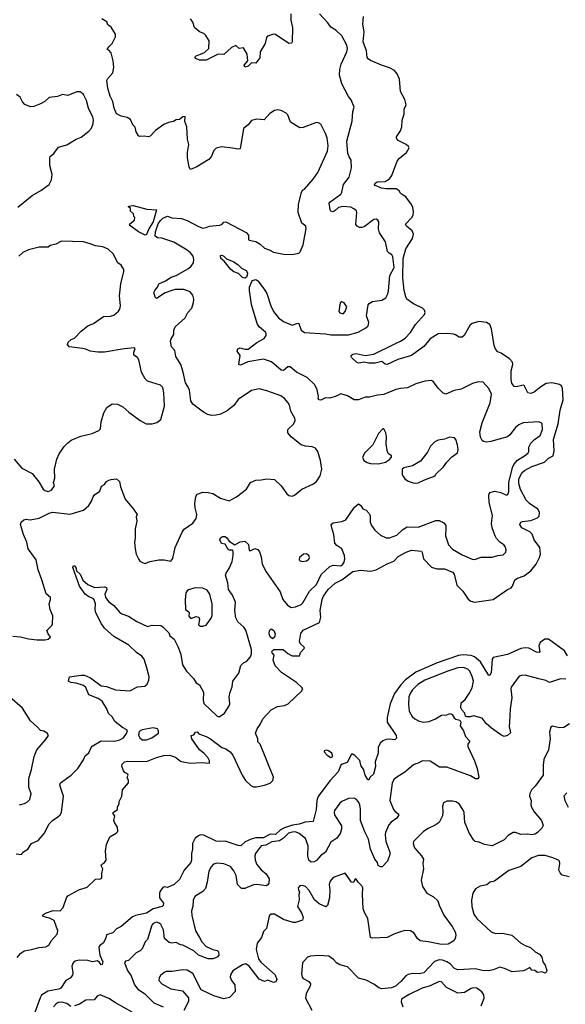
# Model space of a CAD drawing. Extents: x 2220333 to 2384341, y 721037 to 894043.
# Tile 152 of 256: x 2272798 to 2277737, y 818089 to 827006. Entities that reach past the tile are written whole.
import ezdxf

# ---------------------------------------------------------------- set-up
doc = ezdxf.new("R2010")
doc.units = 0

msp = doc.modelspace()

# ---------------------------------------------------------------- linework, layer by layer
at = {"layer": '0CON10XD'}
for points in [[(2275251.7, 827058.3), (2275252.3, 827002.3), (2275266, 826935), (2275263.9, 826806.1), (2275257.3, 826792.7), (2275235, 826792), (2275112.3, 826872.3), (2275095, 826874), (2275041.7, 826858.3), (2275032, 826845), (2275019.8, 826790.2), (2274976, 826715), (2274970.3, 826659.7), (2274935, 826613.8), (2274895, 826617.1), (2274865, 826585.8), (2274835, 826576.7), (2274830, 826595), (2274861.9, 826635), (2274856.7, 826695), (2274825, 826750), (2274785, 826746.7), (2274755, 826771.2), (2274715, 826754), (2274645, 826691.2), (2274595, 826692.7), (2274485, 826640.5), (2274425, 826639.2), (2274392, 826655), (2274386.2, 826665), (2274390, 826675), (2274435.7, 826694.3), (2274470.7, 826709.3), (2274511.2, 826745), (2274512.5, 826815), (2274484, 826864), (2274465, 826882.5), (2274425, 826897.5), (2274381.2, 826935), (2274365, 826982.5), (2274344, 827015)], [(2275335, 823798.8), (2275305, 823813.8), (2275245, 823863.3), (2275225, 823863.3), (2275185, 823830), (2275165, 823830.8), (2275076.7, 823906.7), (2275005, 823933.3), (2274862.4, 823907.6), (2274796.2, 823876.2), (2274783.1, 823883.1), (2274792.9, 823965), (2274768, 824005), (2274771.2, 824025), (2274795, 824034.2), (2274835, 824022.9), (2274865, 824022.9), (2274945, 824084.2), (2275011.7, 824118.3), (2275030, 824145), (2275029.4, 824165), (2275022.9, 824175), (2274964.8, 824224.8), (2274948, 824255), (2274897.7, 824427.7), (2274877.4, 824552.6), (2274877.5, 824585), (2274898.2, 824635), (2274906, 824645), (2274935, 824652.2), (2274955, 824640.8), (2275010, 824565), (2275035, 824528), (2275071.5, 824415), (2275094.5, 824365), (2275141.5, 824305), (2275185, 824272.7), (2275265, 824238.8), (2275315, 824259.2), (2275325, 824256.2), (2275345, 824194), (2275375, 824172.2), (2275565, 824161.5), (2275615, 824151.9), (2275775, 824152.7), (2275862.5, 824177.5), (2275930, 824215), (2275951.2, 824235), (2275958.8, 824265), (2275938, 824325), (2275953.8, 824425), (2275962.7, 824437.3), (2275992.5, 824455), (2276075, 824465.8), (2276111.3, 824488.7), (2276131.9, 824525), (2276138, 824552), (2276149.1, 824689.1), (2276187.7, 824762.3), (2276177.3, 824857.3), (2276167.6, 824877.6), (2276141.3, 824891.3), (2276126.8, 824906.8), (2276108.6, 824995), (2276054.7, 825074.7), (2276047.4, 825112.6), (2276049.2, 825175), (2276040, 825190), (2276025, 825200), (2276005, 825196), (2275915, 825130), (2275895, 825123.1), (2275875, 825124.4), (2275853.8, 825135), (2275841.7, 825151.7), (2275850.8, 825260.8), (2275845.8, 825275.8), (2275824.1, 825294.1), (2275795, 825308.1), (2275725, 825314.6), (2275684, 825306), (2275655, 825277.1), (2275635, 825267.1), (2275615, 825271.4), (2275608.5, 825285), (2275600, 825345), (2275606.2, 825355), (2275705, 825425.8), (2275715.4, 825445), (2275727.8, 825515), (2275779.7, 825580.3), (2275801.4, 825665), (2275797.8, 825735), (2275780.6, 825765), (2275769.5, 825795), (2275758.2, 825905), (2275806.8, 826086.8), (2275814.4, 826175), (2275826.5, 826215), (2275799.8, 826279.8), (2275775, 826312), (2275714.2, 826424.2), (2275693.4, 826505), (2275696.8, 826555), (2275708.7, 826605), (2275759.1, 826715), (2275764.5, 826745), (2275760.6, 826775), (2275715, 826860.8), (2275660.8, 826910.8), (2275615, 826937.1), (2275588, 826978), (2275510.7, 827060.7)], [(2274725, 825843.8), (2274625, 825856), (2274575, 825843.3), (2274555, 825822.5), (2274530, 825765), (2274509.5, 825740.5), (2274402.5, 825675), (2274345, 825650), (2274331.7, 825671.7), (2274316, 825755), (2274316.7, 825805), (2274330.4, 825875), (2274317.9, 825925), (2274310, 826035), (2274292, 826085), (2274295, 826130), (2274275, 826127.5), (2274245, 826103.8), (2274215, 826100), (2274190, 826085), (2274145, 826076.7), (2274101.7, 826058.3), (2274028.3, 826001.7), (2273977.7, 825952.3), (2273965, 825946.7), (2273925, 825952.5), (2273885, 825947.5), (2273872.5, 825955), (2273851.7, 825991.7), (2273841.7, 826031.7), (2273822.5, 826055), (2273801.7, 826101.7), (2273771.7, 826121.7), (2273715, 826131.2), (2273675, 826153.3), (2273654, 826205), (2273642, 826265), (2273616, 826315), (2273595.7, 826385), (2273587.3, 826455), (2273595.6, 826475), (2273640, 826525), (2273649.2, 826575), (2273643.8, 826635), (2273625.9, 826705.9), (2273605, 826730), (2273590, 826735), (2273605, 826760), (2273635, 826790), (2273665, 826850), (2273665.9, 826875.9), (2273625, 826937.5), (2273595, 826960), (2273586.4, 826986.4), (2273542.5, 827015)], [(2276074.4, 826594.4), (2275975, 826636), (2275951.7, 826651.7), (2275942.9, 826665), (2275936.5, 826725), (2275906.2, 826805), (2275916.3, 826896.3), (2275904.2, 826965), (2275909.4, 827035)], [(2272775, 818512.5), (2272805, 818550.4), (2272839.2, 818575), (2272905, 818584.5), (2272975, 818604.6), (2273035, 818609.1), (2273061.9, 818625), (2273085, 818667.5), (2273138, 818725), (2273142.2, 818755), (2273108.3, 818848.3), (2273068.3, 818868.3), (2273010, 818885), (2273003, 818897), (2273032.5, 818915), (2273100.9, 818939.1), (2273165, 818936.9), (2273190.4, 818965), (2273222.2, 819055), (2273235, 819070.4), (2273333.4, 819126.6), (2273409.6, 819150.4), (2273485, 819222.1), (2273527.5, 819225), (2273540, 819235), (2273540.5, 819275), (2273549.4, 819315), (2273536, 819345), (2273538.8, 819355), (2273565, 819372.9), (2273579.4, 819395), (2273574.7, 819475.3), (2273584, 819536), (2273615, 819605.7), (2273670.6, 819639.4), (2273685.7, 819655), (2273682.9, 819695), (2273655.8, 819735), (2273650, 819755), (2273660, 819795), (2273643.9, 819813.9), (2273643, 819827), (2273682.5, 819855), (2273683, 819877), (2273697.5, 819905), (2273697.5, 819925), (2273722.5, 819975), (2273728.3, 820031.7), (2273782.5, 820095), (2273782.5, 820115), (2273770, 820145), (2273780, 820165), (2273777.5, 820175), (2273749.3, 820189.3), (2273736.7, 820205), (2273723.3, 820245), (2273726.4, 820263.6), (2273747.5, 820285), (2273775, 820292), (2273945, 820286.9), (2274035, 820324.5), (2274101.7, 820341.7), (2274155, 820345.6), (2274208.3, 820328.3), (2274255, 820290.6), (2274273.8, 820283.8), (2274345, 820274.4), (2274445, 820280), (2274515, 820273.8), (2274516, 820294), (2274500.8, 820325), (2274465, 820364.4), (2274425, 820392.9), (2274356.7, 820495), (2274350, 820525), (2274375, 820530), (2274390, 820555), (2274403.3, 820556.7), (2274419.3, 820539.3), (2274485, 820515.7), (2274525, 820492.9), (2274627.5, 820415), (2274665, 820402.2), (2274704.3, 820375), (2274728.5, 820345), (2274811.5, 820165), (2274841.8, 820115), (2274890.3, 820070.3), (2274915, 820059.7), (2274940.5, 820059.5), (2275015, 820073.1), (2275065, 820090.9), (2275088.9, 820115), (2275096.7, 820145), (2274975.9, 820445.9), (2274953.8, 820465), (2274954, 820495), (2274933.8, 820545), (2274946.7, 820585), (2274975, 820623.3), (2274997.5, 820675), (2275075, 820756.7), (2275132, 820785), (2275195, 820796.3), (2275228.8, 820811.2), (2275349.5, 820925), (2275360, 820945), (2275356, 820956), (2275303.8, 821003.8), (2275169.2, 821095), (2275110, 821155), (2275093.3, 821205), (2275100.3, 821250.3), (2275083.3, 821273.3), (2275080.8, 821285), (2275097.7, 821302.3), (2275183.6, 821303.6), (2275225, 821266.7), (2275264.2, 821244.2), (2275330, 821245), (2275340, 821275), (2275376.2, 821315), (2275373.3, 821325), (2275340, 821355), (2275330, 821375), (2275343.2, 821446.8), (2275365, 821477.1), (2275512.5, 821547.5), (2275524.5, 821595), (2275518.8, 821655), (2275535.3, 821755), (2275548.4, 821785), (2275589.2, 821845), (2275655, 821904.6), (2275715, 821932.5), (2275815, 822010), (2275882.5, 822022.5), (2275975, 822010.9), (2276025, 822024.7), (2276125, 822079.2), (2276186.2, 822103.8), (2276225, 822144.3), (2276297.5, 822185), (2276345, 822202.2), (2276434.4, 822194.4), (2276442.5, 822182.5), (2276454.6, 822124.6), (2276525, 822049.2), (2276575, 822031.9), (2276645, 822032.2), (2276715, 822004.2), (2276730.5, 821985), (2276753.9, 821883.9), (2276809.4, 821829.4), (2276857.8, 821757.8), (2276881.5, 821741.5), (2276915, 821731.8), (2277085, 821754.4), (2277214.2, 821845), (2277245, 821858.5), (2277258.2, 821875), (2277281.4, 821935), (2277305, 821949.1), (2277365, 821969.5), (2277424.4, 822015), (2277472.2, 822075), (2277504.6, 822135.4), (2277512.5, 822165), (2277505.6, 822225), (2277455.2, 822295.2), (2277437.5, 822347.5), (2277415, 822369.6), (2277342.5, 822405), (2277326, 822435), (2277333.3, 822455), (2277348.9, 822461.1), (2277425, 822472.1), (2277485.5, 822494.5), (2277500, 822510), (2277504.6, 822545), (2277489.6, 822575), (2277412.3, 822625), (2277384.1, 822655), (2277331.2, 822751.2), (2277317.8, 822805), (2277317.9, 822845), (2277345, 822901.1), (2277367.5, 822925), (2277435, 822961.2), (2277549.4, 823000.6), (2277585, 823034.3), (2277627.5, 823055), (2277637.6, 823102.4), (2277630, 823205), (2277673.5, 823345), (2277690.8, 823469.2), (2277717.1, 823565), (2277711.1, 823665), (2277701.3, 823691.3), (2277685, 823702.7), (2277615, 823717.3), (2277565, 823712.1), (2277515, 823682.5), (2277455, 823633.1), (2277425, 823620), (2277397.3, 823627.3), (2277365, 823692.5), (2277355, 823697.5), (2277295, 823681.2), (2277275, 823683.8), (2277254.6, 823714.6), (2277246.4, 823745), (2277246.1, 823825), (2277261.9, 823885), (2277258.1, 823905), (2277232.5, 823935), (2277157.1, 823985), (2277125, 823999.4), (2277105, 824023.6), (2277092.5, 824055), (2277068.1, 824208.1), (2277055.2, 824245.2), (2277025, 824264.6), (2276955, 824272.9), (2276895, 824255.5), (2276871.9, 824238.1), (2276820.4, 824145), (2276805, 824131.8), (2276775, 824130.4), (2276743.5, 824153.5), (2276725, 824159), (2276675, 824164.8), (2276585, 824161.3), (2276515, 824115.9), (2276455, 824047.7), (2276343.8, 823965), (2276221.7, 823928.3), (2276125, 823884.1), (2276105, 823886.5), (2276075, 823910), (2276015.3, 823894.7), (2275955, 823895.4), (2275915, 823903.3), (2275865, 823896.9), (2275846.2, 823905), (2275806, 823945), (2275798, 823955), (2275800, 823965), (2275813.6, 823976.4), (2275845, 823982.5), (2275925, 823964.2), (2276005, 823977.5), (2276187.5, 824067.5), (2276246.4, 824093.6), (2276288, 824122), (2276335.4, 824174.6), (2276380, 824245), (2276461.9, 824335), (2276468.9, 824355), (2276462.5, 824375), (2276444.4, 824395), (2276362.3, 824432.3), (2276303.6, 824475), (2276292, 824495), (2276277.8, 824555), (2276267.4, 824667.4), (2276270.4, 824845), (2276295, 824930), (2276354.7, 825025), (2276362.9, 825065), (2276352, 825095), (2276298.6, 825135), (2276289.2, 825155), (2276349.1, 825215), (2276358.8, 825235), (2276363, 825267), (2276357.9, 825305), (2276345, 825333.1), (2276295, 825401.6), (2276255.6, 825425), (2276246.6, 825436.6), (2276232.9, 825455), (2276205, 825475.3), (2276114.7, 825474.7), (2276071.7, 825481.7), (2276015, 825504.2), (2276010, 825515), (2276014.6, 825525.4), (2276032.6, 825537.4), (2276105, 825541.5), (2276144.7, 825565.3), (2276166.2, 825595), (2276215, 825725.6), (2276237.3, 825752.7), (2276298.2, 825805), (2276322.9, 825845), (2276318.3, 825858.3), (2276298, 825875), (2276218.8, 825915), (2276208, 825935), (2276208.8, 825945), (2276245, 826000), (2276257.5, 826035), (2276260.8, 826095), (2276279.2, 826150.8), (2276277.1, 826195), (2276295.4, 826235), (2276283.5, 826285), (2276245.6, 826355), (2276237.4, 826467.4), (2276215.7, 826515), (2276190, 826545), (2276145, 826570), (2276074.4, 826594.4)], [(2272780.9, 825309.1), (2272912, 825415), (2272989.5, 825460.5), (2273065, 825513.8), (2273085.8, 825555), (2273092, 825605), (2273070, 825685), (2273070, 825755), (2273075, 825767.5), (2273105.9, 825794.1), (2273147.7, 825852.3), (2273225.8, 825874.2), (2273307.5, 825925), (2273355, 825941.2), (2273425, 825996.7), (2273448, 826025), (2273464, 826065), (2273465, 826100), (2273458.8, 826125), (2273420, 826205), (2273403.8, 826275), (2273375, 826327.5), (2273355, 826347.5), (2273345, 826353.3), (2273315, 826353.3), (2273235, 826321.2), (2273185, 826330), (2273139.3, 826310.7), (2273065, 826302.5), (2273025, 826266.7), (2272985.9, 826244.1), (2272925, 826221.2), (2272895, 826216.2), (2272845, 826238.8), (2272823.4, 826263.4), (2272801.2, 826305), (2272768.3, 826328.3)], [(2272735, 821422.5), (2272805, 821417.1), (2272877.9, 821397.9), (2272955, 821390), (2273029.3, 821390.7), (2273055, 821397.5), (2273076.1, 821413.9), (2273054.4, 821444.4), (2273044, 821476), (2273089.5, 821520.5), (2273095.9, 821534.1), (2273098.3, 821608.3), (2273073.8, 821665), (2273063.3, 821715), (2273076.7, 821755), (2273076.7, 821775), (2273036.2, 821806.2), (2272999.4, 821935), (2272963.8, 822023.8), (2272945.8, 822115), (2272873.1, 822215), (2272861.4, 822275), (2272831.4, 822345), (2272805.6, 822435), (2272812, 822455), (2272835, 822476.7), (2272855, 822483.7), (2272891.7, 822478.3), (2272975, 822492.1), (2273065, 822536.9), (2273095, 822545.4), (2273255, 822528.8), (2273375, 822565.6), (2273422.2, 822607.8), (2273449.2, 822645), (2273462, 822685), (2273475, 822703.3), (2273522.5, 822735), (2273537, 822783), (2273565, 822797.5), (2273585, 822823.3), (2273605, 822836.2), (2273626.4, 822843.6), (2273675, 822846.7), (2273700, 822825), (2273709.2, 822775), (2273752.5, 822665), (2273827.5, 822575), (2273860, 822525), (2273853.3, 822505), (2273857.5, 822465), (2273844.2, 822395.8), (2273844.3, 822315), (2273837, 822273), (2273843.8, 822213.8), (2273852.5, 822165), (2273875, 822116.7), (2273885, 822104), (2273915, 822086.2), (2273935, 822081.2), (2273975, 822100), (2274055.9, 822114.1), (2274105, 822114.2), (2274166.2, 822103.8), (2274185, 822127.5), (2274205.8, 822225), (2274267.5, 822365), (2274288, 822392), (2274365, 822445.6), (2274395, 822488.8), (2274401.8, 822525), (2274386, 822586), (2274383.1, 822625), (2274392.7, 822687.3), (2274405, 822709.2), (2274455, 822727.8), (2274505, 822725.8), (2274545.6, 822715.6), (2274615, 822671.9), (2274695, 822650), (2274760.8, 822685), (2274852, 822755), (2274886.2, 822815), (2274935, 822835.8), (2274985, 822839.2), (2275035, 822849.2), (2275105, 822840.8), (2275165.5, 822785.5), (2275215, 822712.5), (2275235, 822696), (2275265, 822691.2), (2275285, 822698.8), (2275352.5, 822755), (2275456.4, 822803.6), (2275484, 822825), (2275519.4, 822875), (2275532.7, 822935), (2275522.2, 823015), (2275495.8, 823095), (2275475.7, 823125.7), (2275445, 823139.2), (2275385, 823144.3), (2275346.8, 823156.8), (2275258.8, 823225), (2275223.8, 823265), (2275226.2, 823295), (2275276.8, 823343.2), (2275291.2, 823375), (2275288.8, 823398.8), (2275252.1, 823462.1), (2275239.2, 823515), (2275227.6, 823537.6), (2275195, 823575.8), (2275161.1, 823601.1), (2275035, 823644.4), (2274965, 823662), (2274895, 823648.8), (2274775, 823566.7), (2274735, 823513.3), (2274675.8, 823464.2), (2274615.8, 823434.2), (2274575, 823424), (2274535, 823421.2), (2274502.3, 823432.3), (2274462.7, 823452.7), (2274365, 823523.3), (2274348, 823555), (2274335, 823650), (2274320.8, 823685), (2274297.6, 823717.6), (2274278.1, 823815), (2274256.9, 823885), (2274212.5, 823955), (2274201.7, 824011.7), (2274173.5, 824043.5), (2274164, 824095), (2274169.2, 824115), (2274194.2, 824155), (2274192.5, 824195), (2274205.8, 824225), (2274294.3, 824305), (2274320.8, 824355), (2274357.5, 824395), (2274371.4, 824445), (2274374, 824475), (2274365, 824512.5), (2274340.7, 824540.7), (2274285, 824562), (2274205, 824562), (2274175, 824554), (2274115, 824532.5), (2274035, 824480), (2274023.6, 824493.6), (2274013.3, 824535), (2274020, 824555), (2274045.7, 824584.3), (2274058.8, 824615), (2274118.5, 824641.5), (2274169.2, 824675), (2274215, 824690.6), (2274325, 824754.5), (2274351.4, 824775), (2274370.6, 824805), (2274374.4, 824835), (2274367.1, 824865), (2274344.4, 824895), (2274315, 824919.5), (2274191.9, 824991.9), (2274085, 825027.8), (2274045, 825031.1), (2274025, 825046.2), (2274025.8, 825085), (2274052.5, 825157.5), (2274071.1, 825188.9), (2274095, 825209.7), (2274135, 825226.9), (2274175, 825211.9), (2274262.5, 825205), (2274315, 825188.5), (2274415, 825132.3), (2274455, 825119.6), (2274485, 825123.5), (2274515, 825136.5), (2274605.8, 825144.2), (2274627.3, 825152.7), (2274645, 825171.9), (2274665, 825176.9), (2274848.3, 825078.3), (2274868.6, 825055), (2274868.8, 825015), (2274875, 825008.8), (2274935, 824998), (2274975, 824972.9), (2275015, 824935.7), (2275055, 824922.9), (2275095, 824900.8), (2275185, 824882), (2275265, 824881.2), (2275325, 824893.3), (2275337.5, 824905), (2275364.1, 824965.9), (2275391.2, 825115), (2275386.7, 825135), (2275353, 825163), (2275318.8, 825258.8), (2275322.9, 825335), (2275347.7, 825442.3), (2275358.8, 825461.2), (2275375, 825470), (2275455, 825560.8), (2275497.8, 825622.2), (2275585.7, 825815.7), (2275590, 825865), (2275580, 825935), (2275566.5, 825976.5), (2275526.2, 826055), (2275515, 826066.2), (2275495, 826073.8), (2275475, 826072), (2275365, 826028.6), (2275335, 826026.9), (2275247.9, 826077.9), (2275225.8, 826145.8), (2275210.8, 826160.8), (2275164.2, 826184.2), (2275135, 826190), (2275105, 826183.8), (2275063, 826157), (2275010, 826100), (2274945, 826105.8), (2274895, 826093.3), (2274865, 826053.3), (2274825, 826020), (2274795, 825837.5), (2274776.4, 825833.6), (2274725, 825843.8)], [(2273935, 825056), (2273873.3, 825085), (2273792.5, 825145), (2273793.6, 825156.4), (2273838.3, 825191.7), (2273840, 825215), (2273830, 825225), (2273828.3, 825248.3), (2273801.7, 825271.7), (2273800, 825295), (2273781.7, 825311.7), (2273783, 825317), (2273825, 825323.3), (2273949.5, 825289.5), (2274035.7, 825285), (2274006.4, 825175), (2273971.1, 825118.9), (2273945, 825060), (2273935, 825056)], [(2272748.1, 823025), (2272816.3, 822946.3), (2272909.2, 822895), (2272972.3, 822822.3), (2273010, 822755), (2273025, 822741.2), (2273055, 822733.3), (2273086.7, 822745), (2273113.3, 822785), (2273103.8, 822815), (2273115.8, 822854.2), (2273114, 822935), (2273134, 823025), (2273156.2, 823075), (2273199.5, 823140.5), (2273233.3, 823175), (2273265, 823198.8), (2273350, 823235), (2273455, 823258.8), (2273513.6, 823286.4), (2273529.3, 823300.7), (2273536.7, 823365), (2273558.8, 823445), (2273587.3, 823492.7), (2273635, 823526.2), (2273684.1, 823524.1), (2273731.2, 823501.2), (2273785, 823451.2), (2273888, 823375), (2273943.3, 823345), (2273997.5, 823345), (2274040.7, 823359.3), (2274076.7, 823385), (2274108.8, 823505), (2274104.1, 823625.9), (2274094, 823675), (2274072.5, 823695), (2273954.1, 823734.1), (2273933.9, 823753.9), (2273900, 823815), (2273875, 823926.7), (2273865, 823946.2), (2273841.2, 823961.2), (2273831.2, 823975), (2273830.8, 823995), (2273842, 824025), (2273837.5, 824035), (2273744.3, 824025.7), (2273565.9, 823995.9), (2273505, 823994.2), (2273435, 824004), (2273395, 824022), (2273365, 824028), (2273245, 824044), (2273230, 824065), (2273237.5, 824085), (2273265, 824110), (2273295, 824123.3), (2273354.3, 824185.7), (2273416.1, 824233.9), (2273465, 824255.6), (2273555, 824317.5), (2273619.5, 824320.5), (2273648.8, 824331.2), (2273692.3, 824367.7), (2273703.8, 824385), (2273710.8, 824415), (2273702, 824505), (2273713.1, 824615), (2273740, 824725), (2273740, 824745), (2273715, 824782.5), (2273686.7, 824805), (2273643.3, 824885), (2273598.8, 824928.8), (2273550.5, 824950.5), (2273485, 824957.1), (2273436.5, 824976.5), (2273375, 824995.7), (2273175, 825001.2), (2273125.8, 824974.2), (2273075, 824960), (2273055, 824946.2), (2272975, 824947.1), (2272876.8, 824923.2), (2272825, 824897.5), (2272791.2, 824865)], [(2274835, 824664.5), (2274815, 824672.7), (2274778, 824708), (2274735, 824723.9), (2274709.4, 824745), (2274650, 824820), (2274617.5, 824845), (2274615, 824870), (2274627.5, 824872.5), (2274645, 824866.2), (2274669.2, 824839.2), (2274735, 824811.9), (2274775.8, 824785), (2274805, 824756.5), (2274847.1, 824735), (2274860, 824715), (2274858.2, 824691.8), (2274850.8, 824675), (2274835, 824664.5)], [(2275725, 824343.8), (2275745, 824362.5), (2275758, 824405), (2275735, 824442.5), (2275715, 824452.5), (2275698.3, 824441.7), (2275687.5, 824365), (2275695, 824352.5), (2275725, 824343.8)], [(2272765, 819452.5), (2272815, 819447.5), (2272830.7, 819469.3), (2272870, 819495), (2272903.3, 819545), (2272965, 819574), (2273019.2, 819635), (2273066, 819725), (2273095.7, 819754.3), (2273144.2, 819785.8), (2273164.2, 819805.8), (2273175, 819827.5), (2273195.8, 819975), (2273161.2, 820075), (2273166, 820095), (2273265, 820163.8), (2273325, 820224.2), (2273376.4, 820303.6), (2273389.3, 820340.7), (2273425, 820366), (2273444.5, 820415), (2273454.3, 820425.7), (2273535, 820476.8), (2273655, 820471.8), (2273705, 820484.4), (2273737.6, 820502.4), (2273765, 820541.2), (2273772.5, 820565), (2273767.5, 820575), (2273727.4, 820597.4), (2273660.5, 820650.5), (2273635, 820692), (2273601.9, 820721.9), (2273585.5, 820765), (2273543.8, 820833.8), (2273508.2, 820858.2), (2273423.2, 820893.2), (2273397.2, 820957.2), (2273376.1, 820976.1), (2273307.9, 820997.9), (2273260, 821005), (2273240, 821015), (2273247.5, 821055), (2273355, 821071.5), (2273385, 821070.4), (2273438.6, 821045), (2273535, 820973.9), (2273585, 820966.5), (2273665, 820937.5), (2273795, 820928.6), (2273865, 820966), (2273929.7, 820970.3), (2273950.3, 820989.7), (2273965.7, 821024.3), (2273970, 821055), (2273947.8, 821137.8), (2273924.2, 821215), (2273902.6, 821242.6), (2273854.7, 821274.7), (2273785, 821343.3), (2273650.7, 821420.7), (2273565.2, 821495.2), (2273538.2, 821535), (2273488.3, 821635), (2273479.8, 821665), (2273485.3, 821715), (2273472.5, 821752.5), (2273463.6, 821763.6), (2273425, 821780), (2273390, 821805), (2273338.1, 821875), (2273278, 822045), (2273285, 822063.3), (2273295, 822060), (2273305.8, 822045.8), (2273313.3, 822015), (2273345, 821983.8), (2273370, 821930), (2273415, 821892), (2273475, 821863.1), (2273565, 821869.4), (2273584.2, 821864.2), (2273585.6, 821845), (2273569.4, 821805), (2273575.6, 821775), (2273605, 821732.9), (2273651.2, 821701.2), (2273705, 821637.5), (2273722.5, 821625), (2273783.6, 821603.6), (2273857.5, 821555), (2273955, 821510), (2273996.4, 821523.6), (2274075, 821521.2), (2274095, 821508.8), (2274148.8, 821455), (2274156.2, 821425), (2274195, 821396.2), (2274232.5, 821325), (2274256.6, 821256.6), (2274272.5, 821165), (2274307.7, 821107.7), (2274371.3, 821041.3), (2274395, 821000), (2274425, 820982), (2274461.9, 820915), (2274460, 820845), (2274465.8, 820815), (2274585, 820698), (2274605, 820692), (2274652.7, 820727.3), (2274695, 820792.5), (2274700.5, 820810.5), (2274695.4, 820875), (2274702.2, 820915), (2274721.2, 820965), (2274726.7, 821015), (2274781.3, 821088.7), (2274801.2, 821158.8), (2274825, 821181.2), (2274855, 821198), (2274886, 821235), (2274895.8, 821264.2), (2274897.5, 821302.5), (2274846.3, 821476.3), (2274825.8, 821505), (2274773, 821553), (2274755, 821588.8), (2274746.2, 821655), (2274750.3, 821730.3), (2274723.1, 821795), (2274686.9, 821845), (2274683.3, 821905), (2274661.2, 821975), (2274666.2, 821995), (2274696.8, 822043.2), (2274720.3, 822099.7), (2274731.1, 822155), (2274730.6, 822190.6), (2274725, 822201.2), (2274695, 822202.2), (2274685, 822208.1), (2274656.4, 822256.4), (2274624, 822264), (2274608.9, 822295), (2274617.1, 822315), (2274635, 822327.1), (2274657.4, 822327.4), (2274672.7, 822315), (2274692.6, 822282.6), (2274745, 822250), (2274795, 822276.9), (2274835, 822282.9), (2274869.2, 822255), (2274875, 822200), (2274891.7, 822198.3), (2274925, 822216.7), (2274955, 822207.5), (2274968, 822188), (2274982.3, 822142.3), (2274992.5, 822075), (2275028.1, 822005), (2275154.5, 821824.5), (2275180.8, 821755), (2275221.4, 821705), (2275255, 821684.4), (2275295, 821689.2), (2275345, 821710), (2275362, 821725), (2275420.2, 821829.8), (2275485, 821891.4), (2275527.7, 821982.3), (2275606.1, 822053.9), (2275635, 822066.4), (2275705, 822060.8), (2275722.5, 822075), (2275734.3, 822095), (2275740, 822125), (2275736.9, 822155), (2275714, 822215), (2275668.8, 822245), (2275652, 822265), (2275643, 822343), (2275622.5, 822405), (2275618.8, 822435), (2275635, 822451.2), (2275715, 822462.5), (2275751.7, 822478.3), (2275829.7, 822590.3), (2275865, 822622.5), (2275885, 822607.5), (2275905, 822576.7), (2275933.6, 822563.6), (2275961.2, 822535), (2275969.2, 822515), (2275970, 822455), (2275983.8, 822425), (2276014.2, 822384.2), (2276065, 822338.8), (2276115, 822313.8), (2276145, 822312.5), (2276211.3, 822338.7), (2276265, 822388.1), (2276305, 822412.2), (2276405, 822411.9), (2276565, 822472.2), (2276595, 822470.5), (2276638.5, 822448.5), (2276654.5, 822425), (2276656.2, 822403.8), (2276653.5, 822333.5), (2276680.3, 822250.3), (2276715, 822212), (2276805, 822158.8), (2276895, 822121.2), (2276915, 822118.8), (2276975, 822140), (2277075, 822138.1), (2277125, 822154.2), (2277175, 822161.2), (2277185, 822168.8), (2277198, 822185), (2277202, 822205), (2277194.2, 822235), (2277181.3, 822251.3), (2277144.7, 822274.7), (2277115, 822307.5), (2277100.8, 822330.8), (2277074.4, 822405), (2277070, 822445), (2277079.4, 822515), (2277047.3, 822635), (2277044, 822696), (2277046.7, 822713.3), (2277056.2, 822723.8), (2277095, 822735.8), (2277155, 822725.6), (2277205, 822701.4), (2277218, 822705), (2277227.2, 822732.8), (2277225.7, 822815), (2277260.6, 822949.4), (2277272.2, 822977.8), (2277304, 823016), (2277377.7, 823062.3), (2277401.4, 823085), (2277406.5, 823095), (2277406.4, 823135), (2277425, 823170), (2277457.5, 823205), (2277508.7, 823241.3), (2277530.8, 823295), (2277527.5, 823345), (2277520, 823355), (2277495, 823363.3), (2277355, 823354.5), (2277315, 823337.3), (2277285, 823313.3), (2277235, 823245.8), (2277212.6, 823227.4), (2277064.4, 823185.6), (2277025, 823180), (2276995.8, 823185.8), (2276984, 823195), (2276968, 823225), (2276962, 823275), (2276983.1, 823355), (2277057.1, 823535), (2277068.9, 823615), (2277044.2, 823665), (2276995, 823723.3), (2276947, 823727), (2276898, 823712), (2276795, 823658.8), (2276732, 823648), (2276655, 823613.8), (2276630, 823625), (2276585, 823670), (2276545, 823727.5), (2276525, 823740), (2276465, 823732), (2276385, 823710), (2276308.3, 823671.7), (2276245, 823667.5), (2276203.2, 823656.8), (2276095, 823611.4), (2276035.8, 823605.8), (2275965, 823588.5), (2275925, 823588.1), (2275865, 823563.3), (2275825, 823564.3), (2275765, 823600), (2275705, 823616.7), (2275664.2, 823595.8), (2275605, 823577.5), (2275565, 823582.5), (2275525, 823560), (2275507.5, 823565), (2275500, 823575), (2275502.5, 823595), (2275491.4, 823655), (2275469.3, 823699.3), (2275400, 823765), (2275335, 823798.8)], [(2276045, 822984.2), (2276110.7, 822999.3), (2276146.4, 823023.6), (2276162.5, 823045), (2276162.5, 823055), (2276135, 823077.5), (2276123.6, 823103.6), (2276116.7, 823165), (2276118.3, 823228.3), (2276112.5, 823265), (2276095, 823300), (2276085, 823300), (2276045, 823257.5), (2275993.6, 823156.4), (2275923.3, 823085), (2275900, 823045), (2275912.5, 823015), (2275942.5, 822995), (2275975, 822986), (2276045, 822984.2)], [(2276385, 822807.5), (2276405, 822812.5), (2276455, 822837.5), (2276560, 822875), (2276565, 822890), (2276633, 822957), (2276665, 823000), (2276707, 823043), (2276762.5, 823085), (2276766.1, 823113.9), (2276760.8, 823155), (2276745.8, 823205.8), (2276735, 823220), (2276690, 823225), (2276645, 823208.8), (2276585, 823197.5), (2276555, 823182.5), (2276517.5, 823145), (2276490.7, 823089.3), (2276425, 823007.5), (2276355, 822966.7), (2276275, 822947.5), (2276260, 822935), (2276260, 822885), (2276285, 822847.5), (2276315, 822827.5), (2276360.7, 822810.7), (2276385, 822807.5)], [(2275355, 822100), (2275395, 822104.4), (2275415, 822119.2), (2275421.1, 822135), (2275414.2, 822155), (2275395, 822169.2), (2275367.5, 822165), (2275330, 822135), (2275327.5, 822115), (2275337.5, 822105), (2275355, 822100)], [(2274455, 821512.5), (2274485, 821523.8), (2274495.8, 821534.2), (2274530, 821585), (2274539.1, 821610.9), (2274541.5, 821715), (2274520, 821805), (2274495, 821839.2), (2274455, 821858.6), (2274385, 821860.8), (2274326.1, 821843.9), (2274312.5, 821835), (2274303.3, 821815), (2274296.4, 821753.6), (2274300, 821665), (2274328.8, 821645), (2274333.3, 821635), (2274330, 821605), (2274343.3, 821585), (2274356.7, 821585), (2274395, 821602.9), (2274418.8, 821595), (2274424.2, 821575), (2274416, 821525), (2274435, 821512.9), (2274455, 821512.5)], [(2275085, 821400), (2275065, 821416.2), (2275055.5, 821445), (2275059.5, 821475), (2275075, 821488.6), (2275097.5, 821475), (2275110.9, 821445), (2275104.4, 821415.6), (2275085, 821400)], [(2277755.6, 821245.6), (2277731.1, 821291.1), (2277585, 821397.3), (2277552, 821395), (2277510, 821365), (2277498.9, 821335), (2277508.1, 821285), (2277500, 821275), (2277475, 821279.6), (2277406.6, 821313.4), (2277375, 821317.7), (2277335, 821312.7), (2277215, 821256.7), (2277085, 821230.8), (2277074.2, 821215), (2277065, 821092.5), (2277055, 821071.2), (2277045, 821066.2), (2276969.7, 821189.7), (2276915.2, 821235.2), (2276885, 821247.3), (2276813.4, 821253.4), (2276770.7, 821249.3), (2276578.5, 821181.5), (2276383, 821097), (2276291, 821029), (2276247.7, 820982.3), (2276191.9, 820905), (2276151.4, 820811.4), (2276123.7, 820686.3), (2276124.4, 820645), (2276206.7, 820525), (2276209.3, 820500.7), (2276195, 820483.8), (2276145, 820491.2), (2276115, 820486.2), (2276084.3, 820475.7), (2276062, 820455), (2276044.3, 820415), (2276044.4, 820365), (2276016.7, 820285), (2276017.8, 820242.2), (2276000, 820175), (2275970, 820145), (2275955, 820120), (2275945, 820127.5), (2275924.4, 820165), (2275908.9, 820218.9), (2275890.6, 820245), (2275876.7, 820296.7), (2275835, 820340.6), (2275815, 820354), (2275802.5, 820355), (2275762, 820278), (2275716.7, 820265), (2275704.9, 820255.1), (2275681.9, 820195), (2275606.2, 820113.8), (2275499.2, 819970.8), (2275487.5, 819935), (2275482.6, 819852.6), (2275453.6, 819746.4), (2275381.7, 819738.3), (2275329.2, 819720.8), (2275268.5, 819711.5), (2275195, 819686.9), (2275160.2, 819669.8), (2275115, 819628.4), (2275065, 819629), (2275005, 819598.1), (2274935, 819595.8), (2274894.3, 819585.7), (2274839.5, 819560.5), (2274800, 819525), (2274775, 819528), (2274658.3, 819568.3), (2274605, 819562.5), (2274575, 819566.2), (2274465, 819620), (2274435, 819624), (2274415, 819615.8), (2274386.7, 819595), (2274361.9, 819545), (2274362.9, 819495), (2274353.3, 819455), (2274354.3, 819395), (2274348.1, 819375), (2274286.9, 819303.1), (2274245, 819220), (2274195.8, 819175), (2274135, 819146.2), (2274105, 819152), (2274095, 819148), (2274070, 819115), (2274063.1, 819095), (2274064.4, 819055), (2274100.8, 819005), (2274096.2, 818985), (2274086.7, 818975), (2274006.1, 818953.9), (2273945, 818914.7), (2273845, 818894.1), (2273818, 818882), (2273715, 818794.2), (2273675, 818773.3), (2273642.3, 818737.7), (2273585, 818720), (2273578.8, 818691.2), (2273556.2, 818645), (2273520, 818620), (2273513.3, 818605), (2273524, 818535), (2273550, 818475), (2273545, 818450), (2273535, 818447.5), (2273519.4, 818469.4), (2273501.7, 818481.7), (2273457, 818473), (2273415, 818486), (2273335, 818488.2), (2273300.7, 818479.3), (2273283.1, 818465), (2273269.1, 818435), (2273277.5, 818375), (2273275, 818353.3), (2273255, 818327.5), (2273215, 818303.8), (2273170, 818235)], [(2277743.4, 821033.4), (2277695, 821036), (2277595, 821003.8), (2277560.5, 821020.5), (2277497.9, 821037.9), (2277375, 821068.8), (2277341.7, 821068.3), (2277320.3, 821059.7), (2277247.3, 820962.7), (2277244.3, 820945), (2277254.3, 820865), (2277237.8, 820765), (2277233.3, 820645), (2277230, 820605), (2277241.7, 820548.3), (2277215, 820523.3), (2277185, 820515.8), (2277155, 820528.9), (2277068.7, 820588.7), (2277022.1, 820632.1), (2276985, 820682), (2276905, 820702.5), (2276875, 820692.5), (2276845, 820692.5), (2276835, 820700), (2276827.5, 820725), (2276800, 820755), (2276791.2, 820775), (2276795, 820820), (2276830.3, 820849.7), (2276867, 820903), (2276894.5, 820955.5), (2276905.5, 821015), (2276895, 821058.8), (2276874.4, 821105), (2276855, 821125.5), (2276815, 821139.6), (2276765, 821137.5), (2276675, 821107.3), (2276465.8, 821025), (2276401.9, 820985), (2276350, 820935), (2276331.8, 820905), (2276322.1, 820875), (2276317.3, 820805)], [(2272795, 819896.2), (2272842.7, 819907.3), (2272867.9, 819922.1), (2272890, 819945), (2272901.9, 819995), (2272880.9, 820055), (2272881.1, 820135), (2272904.4, 820215), (2272927.5, 820335), (2272953.1, 820395), (2273032, 820485), (2273057.5, 820525), (2273047.5, 820545), (2273015, 820562), (2272985, 820569.2), (2272958.3, 820598.3), (2272895, 820658), (2272821.7, 820771.7), (2272705, 820873.3)], [(2276317.3, 820805), (2276324.3, 820745), (2276349.4, 820695), (2276374, 820675), (2276415, 820654.4), (2276455, 820645.6), (2276505, 820651.4), (2276562, 820675), (2276615, 820706.9), (2276665, 820711.2), (2276695, 820723.8), (2276713.3, 820715), (2276730, 820685), (2276745, 820672.5), (2276783, 820663), (2276792.5, 820645), (2276785, 820610), (2276816.1, 820566.1), (2276834, 820515), (2276868.8, 820475), (2276870, 820465), (2276856.2, 820443.8), (2276854, 820425), (2276914.6, 820294.6), (2276938.8, 820225), (2276953.3, 820145), (2276945, 820130), (2276925, 820130), (2276877.7, 820157.7), (2276665.7, 820235.7), (2276597.5, 820237.5), (2276515, 820292), (2276445, 820294), (2276405, 820272.5), (2276382.7, 820267.3), (2276362.6, 820257.4), (2276285, 820192), (2276212.6, 820147.4), (2276185.5, 820124.5), (2276168.7, 820091.3), (2276148.5, 819935), (2276181.1, 819855), (2276196.1, 819836.1), (2276225, 819815.8), (2276229.4, 819805), (2276211.9, 819775), (2276160.5, 819739.5), (2276139.2, 819715), (2276109.4, 819645), (2276105.5, 819625), (2276113.5, 819565), (2276147.6, 819467.6), (2276147.3, 819445), (2276126.7, 819385), (2276080, 819335), (2276065, 819333.3), (2276044.2, 819345), (2276035.8, 819375), (2276014.2, 819405), (2275975, 819493.3), (2275956.4, 819585), (2275921.5, 819651.5), (2275884, 819755), (2275882.1, 819857.9), (2275876.6, 819895), (2275865, 819922.5), (2275845, 819947.1), (2275825, 819956.2), (2275775, 819954), (2275715, 819927.5), (2275695, 819911.4), (2275646.2, 819845), (2275643.9, 819826.1), (2275648, 819805), (2275710.5, 819705), (2275712.5, 819675), (2275699.5, 819635), (2275669.2, 819595), (2275615, 819559.2), (2275565, 819466.9), (2275521.9, 819435), (2275485, 819392.9), (2275465, 819378.9), (2275435, 819375.6), (2275415.4, 819395.4), (2275407.1, 819435), (2275410, 819525), (2275385, 819590), (2275328.1, 819635), (2275295, 819650), (2275265, 819648.6), (2275232.1, 819637.9), (2275185.7, 819594.3), (2275148.9, 819571.1), (2275080.4, 819559.6), (2275025, 819531), (2274985, 819524.7), (2274947.5, 819477.5), (2274931.5, 819455), (2274926.8, 819435), (2274930.7, 819395), (2274945, 819355.8), (2274985, 819308.5), (2275030.2, 819270.2), (2275056.2, 819226.2), (2275054.3, 819185.7), (2275045, 819171.2), (2275028.3, 819161.7), (2274945, 819174.3), (2274915, 819170), (2274835, 819137.1), (2274805, 819138.6), (2274769.4, 819175), (2274758.6, 819255), (2274737.4, 819297.4), (2274705, 819337.1), (2274645, 819362.9), (2274585, 819368.1), (2274552.2, 819357.8), (2274531.2, 819335), (2274510, 819295), (2274495.8, 819195.8), (2274480.6, 819139.4), (2274455, 819110.8), (2274382.8, 819067.2), (2274367, 819033), (2274364.2, 818975), (2274354.6, 818935.4), (2274356.4, 818895), (2274388.7, 818755), (2274424.8, 818694.8), (2274445.5, 818655), (2274485, 818613.1), (2274545, 818584.4), (2274585, 818577.8), (2274596.7, 818565), (2274600.6, 818535), (2274585, 818515.8), (2274545, 818500), (2274505, 818500), (2274415, 818535.4), (2274373.4, 818573.4), (2274275, 818626), (2274255, 818629.2), (2274215, 818648.6), (2274175, 818643.1), (2274150.3, 818650.3), (2274110, 818685), (2274100.5, 818765), (2274075, 818812.5), (2274061.2, 818825), (2274035, 818834.3), (2274005, 818822), (2273992.5, 818805), (2273955, 818677.5), (2273933.8, 818655), (2273905, 818592.5), (2273887.5, 818575), (2273853, 818557), (2273783.8, 818486.2), (2273755, 818478.8), (2273746.2, 818465), (2273773.1, 818395), (2273806.4, 818346.4), (2273836.1, 818265), (2273867.8, 818225), (2273926.1, 818186.1), (2274012.8, 818102.8), (2274096.2, 818066.2)], [(2277775, 820629.2), (2277725, 820595.7), (2277685, 820592.5), (2277620.7, 820609.3), (2277605, 820600), (2277594, 820555), (2277599.2, 820495), (2277585.8, 820395), (2277541.4, 820305), (2277535.7, 820255), (2277538.1, 820165), (2277465.8, 820064.2), (2277433.3, 820035), (2277415, 819997.5), (2277413.8, 819975), (2277428.8, 819935), (2277424.2, 819895), (2277430, 819875), (2277455, 819833.8), (2277522.5, 819755), (2277537.3, 819707.3), (2277525.7, 819684.3), (2277486.7, 819645), (2277465, 819631.4), (2277434.2, 819624.2), (2277395, 819631.4), (2277335, 819625.8), (2277285, 819644), (2277265, 819644), (2277221.2, 819618.8), (2277185, 819578), (2277075, 819524), (2277005, 819537.1), (2276958, 819558), (2276921.2, 819565), (2276908.1, 819575), (2276869.2, 819635), (2276827, 819737), (2276820.6, 819825), (2276809.4, 819855), (2276775, 819905.7), (2276745, 819921.9), (2276715, 819928.1), (2276665, 819930), (2276633.8, 819915), (2276624, 819885), (2276629.2, 819835), (2276624.3, 819795.7), (2276594.5, 819735.5), (2276558.5, 819711.5), (2276495, 819682.2), (2276454.3, 819655), (2276363.8, 819565), (2276358.8, 819545), (2276373.3, 819505), (2276436, 819435), (2276454, 819405), (2276446.9, 819365), (2276452.9, 819315), (2276432, 819215), (2276445.7, 819155.7), (2276485, 819096.7), (2276545, 819061.2), (2276584, 819025), (2276595, 818986.7), (2276636.4, 818896.4), (2276714, 818795), (2276740, 818745), (2276747.5, 818715), (2276738.8, 818685), (2276727.5, 818665), (2276676.6, 818633.4), (2276615, 818631.5), (2276496.3, 818656.3), (2276422.5, 818665), (2276400, 818685), (2276365, 818736), (2276334.4, 818754.4), (2276285, 818758.5), (2276244.5, 818745.5), (2276184.5, 818725.5), (2276125, 818694.4), (2275988, 818688), (2275972.9, 818692.9), (2275948.1, 818865), (2275921.4, 818915), (2275908.1, 818955), (2275900.8, 819085), (2275904.2, 819145), (2275895, 819162), (2275861.2, 819195), (2275845, 819223.3), (2275833.3, 819225), (2275818.3, 819191.7), (2275802.5, 819195), (2275745, 819278), (2275635, 819238.8), (2275608, 819205), (2275600.8, 819175), (2275605.6, 819125), (2275601.4, 819055), (2275585.5, 818984.5), (2275568.8, 818971.2), (2275508.3, 818998.3), (2275467.5, 819035), (2275418.7, 819118.7), (2275385.7, 819155.7), (2275355, 819164), (2275335, 819161.2), (2275318.8, 819145), (2275323, 819127), (2275331.2, 819105), (2275323.9, 819083.9), (2275326.7, 819035), (2275313.3, 818975), (2275353, 818913), (2275363.8, 818875), (2275358.3, 818851.7), (2275295, 818830), (2275275, 818829.2), (2275185, 818858.6), (2275105, 818905.8), (2275074.3, 818905.7), (2275060, 818895), (2275053.3, 818875), (2275033.6, 818776.4), (2275005, 818750), (2274985.6, 818695), (2274946.4, 818643.6), (2274939.1, 818585), (2274960.2, 818500.2), (2274981.3, 818471.3), (2275112, 818355), (2275125.8, 818315), (2275117.5, 818292.5), (2275095, 818286.2), (2275045, 818308.8), (2275015, 818296.7), (2274965, 818315.8), (2274875, 818434.3), (2274845, 818454.6), (2274815, 818446.9), (2274727.2, 818392.8), (2274705.7, 818355), (2274703.3, 818335), (2274715.7, 818305), (2274744.5, 818264.5), (2274747.1, 818205), (2274698.4, 818151.6), (2274645, 818137.8), (2274555, 818166), (2274441.5, 818221.5), (2274365, 818368.8), (2274315, 818398.6), (2274275, 818401.4), (2274175, 818386.9), (2274125, 818387.1), (2274105, 818378), (2274071.2, 818348.8), (2274059.5, 818330.5), (2274056.2, 818305), (2274085, 818276), (2274165, 818230), (2274272.7, 818212.7), (2274327.2, 818147.2), (2274327.3, 818115), (2274285, 818034.2)], [(2273945, 820483.1), (2273995, 820502.5), (2274053.8, 820545), (2274054.2, 820565), (2274043.8, 820585), (2274005, 820592.9), (2273905, 820574.3), (2273880.3, 820559.7), (2273874.1, 820525.9), (2273885, 820501.2), (2273907.5, 820485), (2273945, 820483.1)], [(2275615, 820323.1), (2275633.1, 820335), (2275623.3, 820365), (2275594.4, 820385.6), (2275575, 820390.6), (2275553.6, 820386.4), (2275554, 820375), (2275580, 820345), (2275615, 820323.1)], [(2277750.8, 820005), (2277724.3, 819975), (2277734.3, 819935), (2277763.1, 819875)], [(2277772.4, 819242.4), (2277708.3, 819258.3), (2277689.3, 819279.3), (2277678.9, 819305), (2277687.5, 819365), (2277684.3, 819385), (2277674.6, 819394.6), (2277624.2, 819415.8), (2277555, 819437.3), (2277495, 819437.1), (2277435, 819414.4), (2277335, 819336.7), (2277225, 819300.6), (2277192.9, 819277.1), (2277096.2, 819205), (2277055.8, 819194.2), (2277027.3, 819172.7), (2276965, 819158.8), (2276925.7, 819134.3), (2276900, 819095), (2276888.8, 819031.2), (2276891.4, 818975), (2276910, 818905), (2276935, 818867.5), (2277067.5, 818745), (2277105, 818730), (2277167.3, 818732.7), (2277254.3, 818714.3), (2277331.2, 818645), (2277372.4, 818622.4), (2277423.3, 818605), (2277463.6, 818563.6), (2277505, 818542), (2277524.3, 818515), (2277533.3, 818473.3), (2277554, 818445), (2277570, 818395), (2277567, 818383), (2277555, 818372.5), (2277525, 818383.3), (2277485, 818377.5), (2277460, 818395), (2277435, 818397.5), (2277415, 818422.5), (2277375, 818398.8), (2277355, 818393.8), (2277255, 818383.3), (2277186.1, 818413.9), (2277145, 818424.3), (2277085, 818400.5), (2277045, 818392.7), (2276985, 818395.4), (2276925, 818410.9), (2276765, 818402.2), (2276735, 818414.4), (2276693.5, 818455), (2276665, 818473.8), (2276625, 818490), (2276595, 818491.5), (2276554.1, 818475.9), (2276455, 818373.6), (2276415, 818364.5), (2276355, 818369.1), (2276315, 818358.5), (2276295, 818346.9), (2276251.8, 818298.2), (2276198.8, 818255), (2276165, 818240), (2276075, 818229.2), (2276047.9, 818237.9), (2276005, 818271.1), (2275935, 818306.9), (2275865, 818327.5), (2275765, 818428.8), (2275696.8, 818446.8), (2275665.6, 818465.6), (2275638.8, 818495), (2275595, 818525.8), (2275505, 818530.6), (2275430, 818525), (2275402.5, 818515), (2275358, 818465), (2275348.6, 818365), (2275354.3, 818335), (2275365, 818322.9), (2275414, 818295), (2275430.8, 818275), (2275427.5, 818255), (2275392.6, 818187.4), (2275385.5, 818145), (2275441.8, 818035)], [(2273170, 818235), (2273152.5, 818225), (2273052.5, 818207.5), (2272996.6, 818173.4), (2272981.6, 818148.4), (2272935.8, 818015)], [(2276975.5, 818075), (2277001.9, 818145), (2276999.2, 818175), (2276983, 818203), (2276935.6, 818235.6), (2276908.8, 818238.8), (2276885, 818231.9), (2276825, 818197.8), (2276765, 818191.1), (2276662.7, 818242.7), (2276615, 818291.4), (2276595, 818296.5), (2276515, 818255.3), (2276440.8, 818235), (2276325, 818177.5), (2276254.3, 818135), (2276250.9, 818110.9), (2276265.6, 818065)], [(2273815, 818017.5), (2273665, 818103.1), (2273605, 818142.2), (2273525, 818173.8), (2273498.3, 818161.7), (2273471.4, 818128.6), (2273395, 818125.7), (2273338.9, 818091.1), (2273295, 818075.6)], [(2273260.3, 818070.3), (2273225, 818096), (2273179.1, 818109.1), (2273147.5, 818105), (2273126.7, 818095), (2273103, 818067)]]:
    msp.add_lwpolyline(points, dxfattribs=at)

doc.saveas('drawing.dxf')
